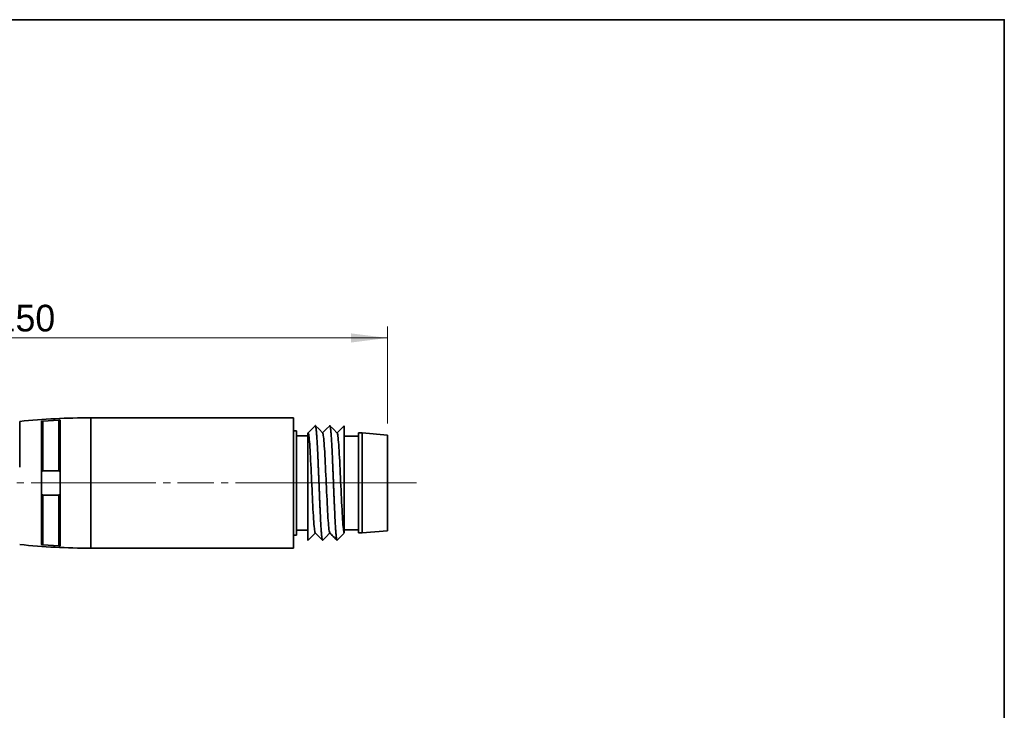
# Model space of a CAD drawing. Header units: millimetres. Extents: x 0 to 151, y 0 to 107.
# Tile 5 of 5: x 83 to 151, y 59 to 107. Entities that reach past the tile are written whole.
import ezdxf

# ---------------------------------------------------------------- set-up
doc = ezdxf.new("R2010")
doc.units = ezdxf.units.MM
doc.linetypes.add('CENTERX2', pattern=[4, 2.5, -0.5, 0.5, -0.5])
doc.layers.get('0').update_dxf_attribs({"lineweight": 0})
for name, color, linetype, lineweight in [('Dimension Layer', 3, 'Continuous', 18), ('외형선', 7, 'Continuous', 35), ('중심선2', 1, 'CENTERX2', 15)]:
    doc.layers.add(name, color=color, linetype=linetype, lineweight=lineweight)
doc.dimstyles.new('ISO-25', dxfattribs={"dimscale": 0.8, "dimtxt": 2.3, "dimasz": 3.15, "dimexe": 1, "dimexo": 1, "dimgap": 0.5, "dimtad": 1, "dimdec": 8, "dimdsep": 46, "dimtxsty": 'Standard', "dimblk": '_CAXARROW', "dimcen": 2.5, "dimdle": 6.3, "dimclrd": 1, "dimclre": 1, "dimclrt": 2, "dimadec": 8, "dimazin": 2, "dimtfac": 0.8, "dimtdec": 8, "dimtmove": 0, "dimatfit": 3, "dimfxl": 0, "dimarcsym": 0})

# ---------------------------------------------------------------- blocks, each defined once
blk = doc.blocks.new('*X4')
at = {"layer": 'Dimension Layer', "linetype": 'Continuous'}
for points in [[(58.217, 84.656), (60.737, 84.971), (60.737, 84.341)], [(108.217, 84.656), (105.697, 84.971), (105.697, 84.341)]]:
    blk.add_hatch(color=1, dxfattribs=at).paths.add_polyline_path(points, flags=0)
at = {"layer": 'Dimension Layer', "color": 1, "linetype": 'Continuous'}
for p, q in [((58.217, 77.857), (58.217, 85.456)), ((108.217, 78.744), (108.217, 85.456)), ((58.217, 84.656), (108.217, 84.656))]:
    blk.add_line(p, q, dxfattribs=at)
at = {"layer": 'Dimension Layer', "color": 2, "insert": (83.217, 86.014), "char_height": 1.84, "width": 7.52402, "attachment_point": 5}
blk.add_mtext('150', dxfattribs=at)
blk = doc.blocks.new('_CAXARROW')
blk.add_hatch(color=0).paths.add_polyline_path([(0, 0), (-1, 0.125), (-1, -0.125)], flags=0)

msp = doc.modelspace()

# ---------------------------------------------------------------- linework, layer by layer
at = {"layer": '외형선'}
for p, q in [((82.81977984, 78.89608686), (82.81977984, 75.74416253)), ((84.31977984, 70.40384927), (84.31977761, 78.88452855)), ((84.41977536, 78.91634487), (84.419778, 75.4748596)), ((85.51977984, 75.4748596), (85.51977614, 78.98047178)), ((85.61977984, 78.96076802), (85.61977796, 70.32764259)), ((101.71977984, 79.14419722), (87.71977984, 79.14419722)), ((87.71977984, 79.14419722), (87.71977984, 74.64419722)), ((101.71977984, 74.64419722), (101.71977984, 79.14419722)), ((101.91677984, 78.24419722), (101.71977984, 78.24419722)), ((101.91677984, 74.64419722), (101.91677984, 78.24419722)), ((102.71677984, 77.89419722), (101.91677984, 77.89419722)), ((106.21677984, 77.86919722), (105.21677984, 77.86919722)), ((106.46677984, 78.09419722), (106.21677984, 78.09419722)), ((106.21677984, 78.09419722), (106.21677984, 71.19419722)), ((108.21677984, 77.94419722), (106.46677984, 78.09419722)), ((106.46677984, 71.19419722), (106.46677984, 78.09419722)), ((108.21677984, 74.64419722), (108.21677984, 77.94419722)), ((84.419778, 75.4748596), (85.51977984, 75.4748596)), ((87.71977984, 74.64419722), (87.71977984, 70.14419722)), ((101.71977984, 70.14419722), (101.71977984, 74.64419722)), ((101.91677984, 71.04419722), (101.91677984, 74.64419722)), ((108.21677984, 71.34419722), (108.21677984, 74.64419722)), ((84.41977984, 73.81353483), (84.41977625, 70.37204957)), ((85.51977825, 73.81353483), (84.41977984, 73.81353483)), ((85.51977614, 70.30792266), (85.51977825, 73.81353483)), ((101.91677984, 71.39419722), (102.71677984, 71.39419722)), ((105.21677984, 71.41919722), (106.21677984, 71.41919722)), ((101.71977984, 71.04419722), (101.91677984, 71.04419722)), ((102.71677984, 70.72903031), (102.71677984, 70.67793847)), ((106.21677984, 71.19419722), (106.46677984, 71.19419722)), ((106.46677984, 71.19419722), (108.21677984, 71.34419722)), ((87.71977984, 70.14419722), (101.71977984, 70.14419722))]:
    msp.add_line(p, q, dxfattribs=at)
msp.add_lwpolyline([(0, 0), (0, 106.62832224), (150.7875264, 106.62832224), (150.7875264, 0)], close=True, dxfattribs=at)
for points in [[(84.41977536, 78.91634487), (84.3870122, 78.91274224), (84.35813474, 78.90695005), (84.33575396, 78.89939445), (84.32246628, 78.89064574), (84.31977761, 78.88452855)], [(84.41977536, 78.91634487), (85.51977614, 78.98047178)], [(85.61977984, 78.96076802), (85.61397333, 78.96892685), (85.59698269, 78.97544712), (85.57118333, 78.97953597), (85.54018496, 78.98093257), (85.51977614, 78.98047178)], [(103.2212849, 78.59810722), (102.97694378, 78.34969327), (102.72857102, 78.09720953)], [(103.73972398, 78.08730872), (103.48189766, 78.3494063), (103.23755641, 78.59782797)], [(104.22080771, 78.59772332), (103.97654001, 78.34937735), (103.72923263, 78.09797309)], [(104.73985343, 78.08717629), (104.4820057, 78.34928956), (104.23764512, 78.59772552)], [(105.21605965, 78.59281394), (104.97658532, 78.3493449), (104.72926896, 78.09793507)], [(105.21677984, 71.20539859), (105.21677984, 71.22597362), (105.21677984, 71.2708901), (105.21677984, 71.34166625), (105.21677984, 71.43669904), (105.21677984, 71.55152217), (105.21677984, 71.68755345), (105.21677984, 71.8486541), (105.21677984, 72.03000505), (105.21677984, 72.22796545), (105.21677984, 72.44296759), (105.21677984, 72.68036045), (105.21677984, 72.93247957), (105.21677984, 73.194076), (105.21677984, 73.46644103), (105.21677984, 73.7558289), (105.21677984, 74.05254485), (105.21677984, 74.35057504), (105.21677984, 74.65167776), (105.21677984, 74.96236147), (105.21677984, 75.2719511), (105.21677984, 75.57426966), (105.21677984, 75.87136954), (105.21677984, 76.16932906), (105.21677984, 76.4576506), (105.21677984, 76.73065014), (105.21677984, 76.9904721), (105.21677984, 77.24210542), (105.21677984, 77.47637353), (105.21677984, 77.68874125), (105.21677984, 77.88122207), (105.21677984, 78.05714068), (105.21677984, 78.20966029), (105.21677984, 78.33598492), (105.21677984, 78.43776177), (105.21677984, 78.51621751), (105.21677984, 78.56765274), (105.21677984, 78.58501522), (105.21677984, 78.59298309)], [(102.71677984, 78.10918195), (102.71677984, 78.10764243), (102.71677984, 78.08270209), (102.71677984, 78.03270035), (102.71677984, 77.96055496), (102.71677984, 77.86586054), (102.71677984, 77.74556271), (102.71677984, 77.60302444), (102.71677984, 77.44124207), (102.71677984, 77.25998397), (102.71677984, 77.05449945), (102.71677984, 76.83126698), (102.71677984, 76.59504418), (102.71677984, 76.34476102), (102.71677984, 76.07448039), (102.71677984, 75.79313206), (102.71677984, 75.50650694), (102.71677984, 75.21299973), (102.71677984, 74.90609791), (102.71677984, 74.59622747), (102.71677984, 74.28964919), (102.71677984, 73.98437338), (102.71677984, 73.67398842), (102.71677984, 73.36929693), (102.71677984, 73.07638331), (102.71677984, 72.79306072), (102.71677984, 72.51370316), (102.71677984, 72.24832565), (102.71677984, 72.00215717), (102.71677984, 71.77303027), (102.71677984, 71.55673745), (102.71677984, 71.36141061), (102.71677984, 71.19077493), (102.71677984, 71.04292149), (102.71677984, 70.91558223), (102.71677984, 70.81408251), (102.71677984, 70.76700755), (102.71677984, 70.7290429)], [(102.74436582, 78.08117131), (102.71755674, 78.10839199)], [(103.22178562, 71.19804056), (103.21463939, 71.20881131), (103.2014111, 71.24693394), (103.18777042, 71.31074495), (103.17413241, 71.39899257), (103.16090242, 71.50758877), (103.14766269, 71.63781252), (103.13401529, 71.79362534), (103.12038143, 71.97033631), (103.10714918, 72.16086327), (103.09389438, 72.368541), (103.080246, 72.5987865), (103.0666217, 72.84401312), (103.05337854, 73.09496751), (103.04011387, 73.35664103), (103.02647524, 73.63527484), (103.01285694, 73.92128745), (102.9996023, 74.20429561), (102.98633698, 74.49035046), (102.9727107, 74.78583229), (102.95909095, 75.08027984), (102.94583034, 75.36331271), (102.93257004, 75.641362), (102.91895247, 75.92026444), (102.90532756, 76.18984798), (102.89206662, 76.44087665), (102.87881698, 76.6794664), (102.8652043, 76.91027702), (102.85157054, 77.12452862), (102.83831485, 77.31518343), (102.82508124, 77.48738222), (102.81146555, 77.64406903), (102.79782626, 77.77881339), (102.78458252, 77.88764059), (102.77136073, 77.97410308), (102.75773554, 78.03905342), (102.74409711, 78.07914872), (102.74125879, 78.08432335)], [(104.22183774, 71.19799485), (104.20904686, 71.22199889), (104.19540875, 71.27189415), (104.18217876, 71.34410459), (104.16894026, 71.43906735), (104.15529324, 71.56003312), (104.14165877, 71.70361014), (104.12842694, 71.86380757), (104.11517365, 72.04320407), (104.10152506, 72.24670899), (104.0878997, 72.46777563), (104.07465787, 72.69789186), (104.06139356, 72.94147285), (104.0477536, 73.20450597), (104.03413524, 73.47806938), (104.02088145, 73.75209425), (104.00761594, 74.03229858), (103.99398866, 74.32508465), (103.98036921, 74.62020216), (103.96710892, 74.90712529), (103.95384792, 75.19222613), (103.9402297, 75.48163582), (103.92660542, 75.76492987), (103.91334426, 76.03227684), (103.90009339, 76.29001275), (103.88648042, 76.5433353), (103.87284765, 76.7827813), (103.85959127, 77.00032498), (103.84635596, 77.20158484), (103.83274094, 77.39023366), (103.81910153, 77.55879805), (103.80585638, 77.7020312), (103.79263421, 77.82417637), (103.77901013, 77.9269259), (103.76537195, 78.00564346), (103.75213783, 78.05848035), (103.73891414, 78.08779583), (103.73664006, 78.09044353)], [(105.21598799, 71.20620332), (105.20352697, 71.23926328), (105.19027844, 71.29720435), (105.17661942, 71.38114339), (105.16297197, 71.48904858), (105.14973189, 71.61609007), (105.13647167, 71.76406469), (105.12281366, 71.93729523), (105.1091778, 72.13038346), (105.09593726, 72.33555493), (105.08267333, 72.55669554), (105.06903204, 72.79943317), (105.05541351, 73.05566559), (105.04216061, 73.31581563), (105.02889499, 73.58516708), (105.01526668, 73.87003154), (105.0016475, 74.16055202), (104.98838757, 74.44624364), (104.9751259, 74.73330695), (104.96150699, 75.02805948), (104.94788332, 75.32000866), (104.934622, 75.59890256), (104.92136996, 75.87118561), (104.90775666, 76.14250113), (104.89412484, 76.40286963), (104.88086777, 76.64342134), (104.8676308, 76.87015323), (104.85401642, 77.08740056), (104.8403771, 77.28677963), (104.82713066, 77.46186447), (104.81390796, 77.61751454), (104.80028481, 77.75623071), (104.78664656, 77.87216627), (104.7734118, 77.96211362), (104.76018869, 78.02920288), (104.74655499, 78.07378209), (104.73674436, 78.09033656)], [(102.7162298, 70.71555994), (102.71677984, 70.71500238)], [(102.72535012, 70.68663295), (102.7357816, 70.68873738)], [(102.73694343, 70.68991869), (102.98194598, 70.93901019), (103.22927142, 71.19043132)], [(103.21870074, 71.20117627), (103.47654277, 70.93906439), (103.72084936, 70.6906789)], [(103.73758034, 70.69064701), (103.94972816, 70.90633444), (104.22925175, 71.19048527)], [(104.2186513, 71.20123338), (104.27515171, 71.14394537), (104.33392731, 71.08448392), (104.39497808, 71.02267494), (104.45830404, 70.95840618), (104.54627781, 70.86882016), (104.63829634, 70.77488602), (104.7208626, 70.69069053)], [(104.23670743, 71.19806372), (104.23591405, 71.19731389), (104.22268663, 71.19718936), (104.22183774, 71.19799485)], [(104.73748332, 70.69046167), (104.98181717, 70.93887601), (105.21828705, 71.179266)], [(105.21677984, 71.18371665), (105.21677984, 71.18081846), (105.21677984, 71.17773396)], [(84.31977984, 70.40384927), (84.32578224, 70.39470888), (84.34314839, 70.38601638), (84.3698162, 70.37873063), (84.40205376, 70.37366505), (84.41977625, 70.37204957)], [(85.51977614, 70.30792266), (84.41977625, 70.37204957)], [(85.51977614, 70.30792266), (85.55205765, 70.30766715), (85.58081676, 70.3099618), (85.60301097, 70.31462911), (85.61648332, 70.32136444), (85.61977796, 70.32764259)]]:
    msp.add_lwpolyline(points, dxfattribs=at)
for centre, start, end in [((87.71977984, 30.63441461), 90, 95.79736561), ((87.71977984, 118.65397983), 264.20263439, 270)]:
    msp.add_arc(centre, 48.50978261, start, end, dxfattribs=at)
for points, knots in [([(103.23571807, 78.59969638), (103.23540516, 78.60001409), (103.23141373, 78.60377106), (103.22724312, 78.60375332), (103.22335782, 78.60020302), (103.22317653, 78.60002972)], [0, 0, 0, 0, 0.001056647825, 0.013479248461, 0.014087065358, 0.014087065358, 0.014087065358, 0.014087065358]), ([(103.47924426, 74.64454364), (103.47556561, 74.73655915), (103.46819595, 74.9207128), (103.45700627, 75.19623856), (103.44581398, 75.4689627), (103.4347763, 75.73644176), (103.42374973, 75.99930219), (103.41260339, 76.25598454), (103.40141221, 76.50459968), (103.39033617, 76.74319764), (103.37930169, 76.97261142), (103.36819669, 77.19087203), (103.3570135, 77.39637808), (103.34587965, 77.58808817), (103.33480489, 77.76630879), (103.32372554, 77.92928057), (103.31257095, 78.07567902), (103.30139742, 78.20540235), (103.29028491, 78.31810909), (103.27923506, 78.41275987), (103.2681459, 78.48867154), (103.25696259, 78.54610708), (103.24613217, 78.58350826), (103.23908388, 78.5962789), (103.23571807, 78.59969638)], [0, 0, 0, 0, 0.181028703, 0.362057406, 0.543086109, 0.724114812, 0.905143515, 1.086172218, 1.267200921, 1.448229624, 1.629258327, 1.81028703, 1.991315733, 2.172344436, 2.353373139, 2.534401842, 2.715430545, 2.896459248, 3.077487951, 3.258516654, 3.439545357, 3.62057406, 3.801602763, 3.9672334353, 3.9672334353, 3.9672334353, 3.9672334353]), ([(104.23580532, 78.5995951), (104.23547316, 78.59993321), (104.23141932, 78.60374834), (104.22705331, 78.60376254), (104.22302933, 78.59997959), (104.22271121, 78.59965673)], [0, 0, 0, 0, 0.001125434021, 0.013736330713, 0.014819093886, 0.014819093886, 0.014819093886, 0.014819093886]), ([(104.47924693, 74.64454786), (104.47552666, 74.73660006), (104.46807195, 74.92083611), (104.4569607, 75.19646256), (104.44591221, 75.46926618), (104.43482534, 75.73679521), (104.42364195, 75.99969834), (104.41249451, 76.25642938), (104.40145632, 76.5050687), (104.39042258, 76.74369295), (104.37923842, 76.97311356), (104.36805182, 77.19137443), (104.35699303, 77.39683142), (104.34598181, 77.58844627), (104.33481436, 77.76652032), (104.32360709, 77.9293387), (104.3125214, 78.07561036), (104.30151427, 78.20519394), (104.29039837, 78.31780069), (104.27920297, 78.41240458), (104.26809381, 78.48837955), (104.25706035, 78.54589127), (104.24631351, 78.58332643), (104.23919519, 78.59614456), (104.23580532, 78.5995951)], [0, 0, 0, 0, 0.181057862, 0.362115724, 0.543173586, 0.724231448, 0.90528931, 1.086347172, 1.267405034, 1.448462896, 1.629520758, 1.81057862, 1.991636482, 2.1726943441, 2.3537522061, 2.5348100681, 2.7158679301, 2.8969257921, 3.0779836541, 3.2590415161, 3.4400993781, 3.6211572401, 3.8022151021, 3.9671148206, 3.9671148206, 3.9671148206, 3.9671148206]), ([(103.72275326, 70.68874418), (103.71938339, 70.69219043), (103.71232075, 70.70502482), (103.7014623, 70.742533), (103.69028978, 70.80002087), (103.67924044, 70.87597056), (103.66819942, 70.97060232), (103.65706329, 71.08327811), (103.64589051, 71.21294755), (103.63476761, 71.35930878), (103.62370609, 71.52226955), (103.6126045, 71.70052537), (103.60144885, 71.89231777), (103.59027348, 72.09794838), (103.57919063, 72.31638405), (103.56813842, 72.54597005), (103.55702754, 72.78471299), (103.5458357, 73.03341234), (103.53472055, 73.29014475), (103.52370026, 73.55300432), (103.51263364, 73.82044226), (103.50143527, 74.09308795), (103.49027327, 74.36850201), (103.48292091, 74.55257824), (103.47924426, 74.64454364)], [0, 0, 0, 0, 0.1658664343, 0.3469142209, 0.5279620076, 0.7090097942, 0.8900575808, 1.0711053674, 1.2521531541, 1.4332009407, 1.6142487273, 1.7952965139, 1.9763443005, 2.1573920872, 2.3384398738, 2.5194876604, 2.700535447, 2.8815832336, 3.0626310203, 3.2436788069, 3.4247265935, 3.6057743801, 3.7868221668, 3.9678699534, 3.9678699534, 3.9678699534, 3.9678699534]), ([(104.72298423, 70.68853191), (104.71950159, 70.69193672), (104.71227861, 70.70478742), (104.70139782, 70.7425498), (104.69037692, 70.80008204), (104.67930914, 70.87607678), (104.66810946, 70.97076007), (104.65694495, 71.0834343), (104.64592227, 71.21311211), (104.63487706, 71.35944534), (104.62368642, 71.52231581), (104.6124918, 71.70039749), (104.6014515, 71.89196669), (104.59042484, 72.09733981), (104.57927976, 72.31549207), (104.56808966, 72.54482583), (104.55701323, 72.78339168), (104.54597794, 73.03205353), (104.53487311, 73.28884948), (104.5236908, 73.55186692), (104.51255884, 73.8195173), (104.50148605, 74.09245128), (104.49040935, 74.36819681), (104.48296806, 74.55247417), (104.47924693, 74.64454786)], [0, 0, 0, 0, 0.1694116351, 0.3503063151, 0.531200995, 0.712095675, 0.892990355, 1.073885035, 1.2547797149, 1.4356743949, 1.6165690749, 1.7974637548, 1.9783584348, 2.1592531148, 2.3401477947, 2.5210424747, 2.7019371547, 2.8828318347, 3.0637265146, 3.2446211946, 3.4255158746, 3.6064105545, 3.7873052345, 3.9681999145, 3.9681999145, 3.9681999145, 3.9681999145]), ([(103.73572602, 70.68876288), (103.73539104, 70.688421), (103.73135738, 70.68461917), (103.72704769, 70.68464294), (103.72306169, 70.68842876), (103.72275326, 70.68874418)], [0, 0, 0, 0, 0.001133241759, 0.013653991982, 0.014703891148, 0.014703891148, 0.014703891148, 0.014703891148]), ([(104.73564933, 70.68859759), (104.73536846, 70.68831771), (104.73139453, 70.6846216), (104.72717424, 70.68465103), (104.72322029, 70.68830113), (104.72298423, 70.68853191)], [0, 0, 0, 0, 0.0009496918, 0.013434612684, 0.01422714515, 0.01422714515, 0.01422714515, 0.01422714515])]:
    msp.add_open_spline(points, degree=3, knots=knots, dxfattribs=at)
for points in [[(84.31977984, 75.33701754), (84.31977984, 75.34776056), (84.32114931, 75.36773046), (84.32645707, 75.39325883), (84.33434292, 75.41474651), (84.34429155, 75.43255591), (84.35576001, 75.44685893), (84.36823817, 75.45789114), (84.38113143, 75.46586158), (84.39405103, 75.47116678), (84.40695043, 75.47420475), (84.41550867, 75.4748596), (84.41977984, 75.4748596)], [(85.51977984, 75.4748596), (85.52405099, 75.4748596), (85.53260923, 75.47420475), (85.54550854, 75.47116681), (85.55842836, 75.46586153), (85.57132161, 75.45789106), (85.58379984, 75.44685875), (85.5952682, 75.43255579), (85.60521681, 75.41474637), (85.61310262, 75.39325875), (85.61841036, 75.36773043), (85.61977984, 75.34776055), (85.61977984, 75.33701754)], [(84.41977984, 73.81353483), (84.41550868, 73.81353483), (84.40695045, 73.81418969), (84.39405115, 73.81722762), (84.38113135, 73.82253289), (84.36823809, 73.83050335), (84.35575986, 73.84153566), (84.34429149, 73.85583863), (84.33434287, 73.87364805), (84.32645705, 73.89513567), (84.32114931, 73.920664), (84.31977984, 73.94063388), (84.31977984, 73.9513769)], [(85.61977984, 73.9513769), (85.61977984, 73.94063387), (85.61841036, 73.92066396), (85.6131026, 73.89513557), (85.60521672, 73.87364786), (85.59526807, 73.85583844), (85.58379956, 73.8415354), (85.57132141, 73.83050323), (85.55842813, 73.8225328), (85.5455086, 73.81722765), (85.53260923, 73.81418969), (85.524051, 73.81353483), (85.51977984, 73.81353483)]]:
    msp.add_open_spline(points, degree=3, dxfattribs=at)
at = {"layer": '중심선2'}
for p, q in [((75.61563439, 74.64419722), (89.71977984, 74.64419722)), ((85.71977984, 74.64419722), (103.71977984, 74.64419722)), ((103.91677984, 74.64419722), (99.71977984, 74.64419722)), ((104.71677984, 74.64419722), (99.91677984, 74.64419722)), ((108.21677984, 74.64419722), (103.21677984, 74.64419722)), ((108.46677984, 74.64419722), (104.21677984, 74.64419722)), ((110.21677984, 74.64419722), (104.46677984, 74.64419722))]:
    msp.add_line(p, q, dxfattribs=at)

# ---------------------------------------------------------------- dimensions: what is measured, and where the dimension line sits
at = {"layer": 'Dimension Layer'}
dim = msp.add_linear_dim(base=(108.21677984, 84.65555276), p1=(58.21718257, 77.05676957), p2=(108.21677984, 77.94419722), text='150', dimstyle='ISO-25', override={"dimscale": 0.8, "dimsah": 1, "dimtfac": 1, "dimtfill": 1, "dimtolj": 1}, dxfattribs=at)
dim.commit()
dim.dimension.update_dxf_attribs({"geometry": '*X4', "text_midpoint": (83.2169817, 86.01357545)})

doc.saveas('drawing.dxf')
